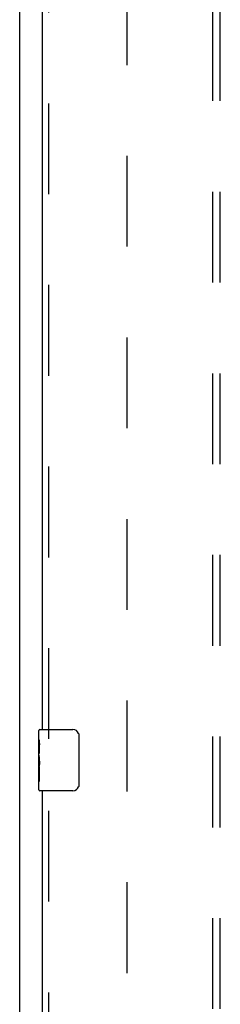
# Model space of a CAD drawing. Header units: inches. Extents: x 0 to 270, y 0 to 175.
# Tile 72 of 95: x 45.21 to 48.5, y 90.3 to 106.39. Entities that reach past the tile are written whole.
import ezdxf

# ---------------------------------------------------------------- set-up
doc = ezdxf.new("R2010")
doc.units = ezdxf.units.IN
doc.header["$LTSCALE"] = 14.84127
doc.header["$MEASUREMENT"] = 0
doc.linetypes.add('HIDDEN', pattern=[0.2, 0.1, -0.1])
doc.layers.get('0').update_dxf_attribs({"linetype": 'CONTINUOUS'})
for name, color, linetype in [('DEFAULT_2', 8, 'HIDDEN'), ('LEFT_OR_SECONDARY_DOOR_ASSEMBLY', 7, 'CONTINUOUS'), ('SUBPANELS', 7, 'CONTINUOUS')]:
    doc.layers.add(name, color=color, linetype=linetype)

msp = doc.modelspace()

# ---------------------------------------------------------------- linework, layer by layer
at = {"color": 7, "linetype": 'Continuous'}
msp.add_line((45.2149, 47.6654), (45.2149, 119.4154), dxfattribs=at)
at = {"layer": 'DEFAULT_2', "color": 8, "linetype": 'HIDDEN'}
msp.add_line((46.9649, 116.0403), (46.9649, 55.0404), dxfattribs=at)
at = {"layer": 'LEFT_OR_SECONDARY_DOOR_ASSEMBLY', "color": 8, "linetype": 'HIDDEN'}
for p, q in [((45.6939, 94.6354), (45.6939, 111.4454)), ((45.6939, 77.1354), (45.6939, 93.9454))]:
    msp.add_line(p, q, dxfattribs=at)
at = {"layer": 'LEFT_OR_SECONDARY_DOOR_ASSEMBLY', "color": 3, "linetype": 'Continuous'}
for p, q in [((45.5899, 94.7904), (45.5899, 111.2904)), ((45.5899, 77.2904), (45.5899, 93.7904))]:
    msp.add_line(p, q, dxfattribs=at)
at = {"layer": 'LEFT_OR_SECONDARY_DOOR_ASSEMBLY', "color": 7, "linetype": 'Continuous'}
for p, q in [((45.5299, 94.6297), (45.5299, 94.7754)), ((45.5449, 94.7904), (46.0849, 94.7904)), ((46.1848, 94.6904), (46.1848, 93.8904)), ((45.5299, 94.3719), (45.5299, 94.6289)), ((45.5356, 94.5733), (45.5299, 94.5733)), ((45.5368, 94.4055), (45.5368, 94.5419)), ((45.5299, 94.4055), (45.5368, 94.4055)), ((45.5299, 93.8054), (45.5299, 94.3692)), ((45.5315, 94.3427), (45.5299, 94.3427)), ((45.5299, 94.2109), (45.5358, 94.2109)), ((45.5299, 94.1749), (45.5368, 94.1749)), ((45.5368, 93.9446), (45.5368, 94.1749)), ((45.5299, 94.1121), (45.5368, 94.1121)), ((45.5299, 93.9446), (45.5368, 93.9446)), ((46.0849, 93.7904), (45.5449, 93.7904))]:
    msp.add_line(p, q, dxfattribs=at)
for points in [[(46.1781, 94.7265), (46.1801, 94.7209), (46.1818, 94.715), (46.1831, 94.709), (46.184, 94.7029), (46.1846, 94.6967), (46.1848, 94.6904)], [(45.5299, 94.6297), (45.53, 94.6259), (45.5304, 94.6213), (45.531, 94.6159), (45.5326, 94.6027)], [(45.5326, 94.6027), (45.5335, 94.5951), (45.5344, 94.587), (45.5352, 94.5785)], [(45.5352, 94.5785), (45.5359, 94.5696), (45.5364, 94.5605), (45.5367, 94.5512), (45.5368, 94.5419)], [(45.5299, 94.3719), (45.5301, 94.3638), (45.5305, 94.3547), (45.5313, 94.3447)], [(45.5313, 94.3447), (45.5341, 94.311), (45.535, 94.2989), (45.5358, 94.2866), (45.5363, 94.274), (45.5367, 94.2612), (45.5368, 94.2484), (45.5367, 94.2355), (45.5363, 94.2228), (45.5358, 94.2102), (45.535, 94.1979), (45.5341, 94.1859)], [(46.1848, 93.8904), (46.1846, 93.8841), (46.184, 93.8778), (46.1831, 93.8717), (46.1818, 93.8657), (46.1801, 93.8599), (46.1781, 93.8542)]]:
    msp.add_lwpolyline(points, dxfattribs=at)
for centre, radius, start, end in [((45.5449, 94.7754), 0.015, 90, 180), ((46.0849, 94.6904), 0.1, 21.19986, 90), ((46.0849, 93.8904), 0.1, 270, 338.79459), ((45.5449, 93.8054), 0.015, 180, 270)]:
    msp.add_arc(centre, radius, start, end, dxfattribs=at)
msp.add_ellipse((45.7929, 94.2063), major_axis=(0.263, 0), ratio=0.4328081, start_param=3.1415927, end_param=3.3215807, dxfattribs=at)
at = {"layer": 'SUBPANELS', "color": 8, "linetype": 'HIDDEN'}
for p, q in [((48.3711, 57.5716), (48.3711, 113.5091)), ((48.4961, 57.5716), (48.4961, 113.5091))]:
    msp.add_line(p, q, dxfattribs=at)

doc.saveas('drawing.dxf')
